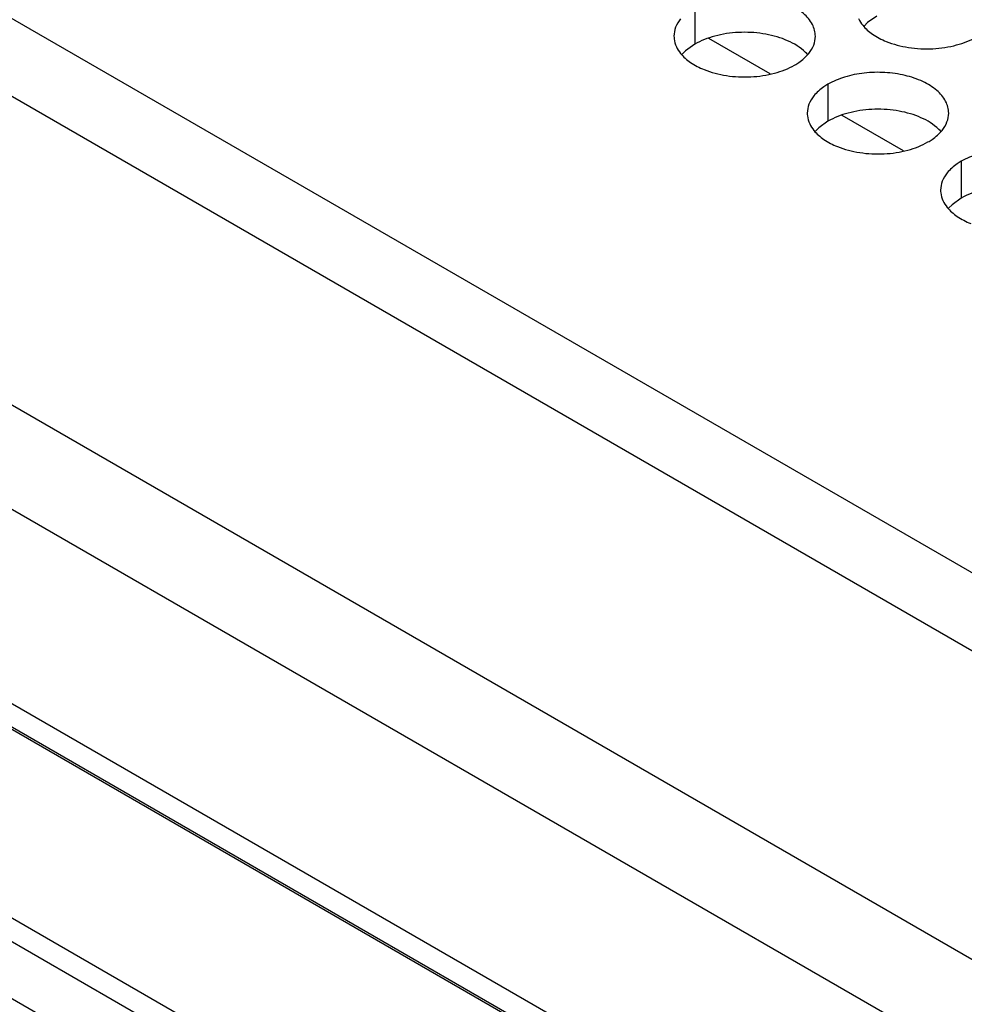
# Model space of a CAD drawing. Header units: inches. Extents: x 0 to 34, y 0 to 22.
# Tile 34 of 155: x 16.02 to 16.355, y 18.776 to 19.125. Entities that reach past the tile are written whole.
import ezdxf

# ---------------------------------------------------------------- set-up
doc = ezdxf.new("R2010")
doc.units = ezdxf.units.IN
doc.header["$LTSCALE"] = 1.87
doc.header["$MEASUREMENT"] = 0
doc.layers.get('0').update_dxf_attribs({"linetype": 'CONTINUOUS'})
doc.layers.add('02___PRT_ALL_AXES', color=7, linetype='CONTINUOUS')
doc.layers.add('COSMETIC', color=7, linetype='CONTINUOUS')

msp = doc.modelspace()

# ---------------------------------------------------------------- linework, layer by layer
at = {"color": 7, "linetype": 'CONTINUOUS'}
for p, q in [((14.85834, 19.76694), (17.20594, 18.41146)), ((14.7686, 19.70956), (17.11138, 18.35686)), ((14.75084, 19.68301), (17.09362, 18.33031)), ((14.74424, 19.61806), (17.0867, 18.26556)), ((17.0867, 18.25717), (14.74424, 19.60968)), ((17.03647, 18.28532), (15.5704, 19.13181)), ((16.9634, 18.26083), (15.61283, 19.04063)), ((16.96301, 18.2527), (15.61275, 19.03233)), ((15.6254, 19.00498), (16.95036, 18.23996))]:
    msp.add_line(p, q, dxfattribs=at)
at = {"color": 3, "linetype": 'CONTINUOUS'}
msp.add_line((15.09909, 19.65541), (17.01299, 18.55034), dxfattribs=at)
at = {"layer": '02___PRT_ALL_AXES', "color": 7, "linetype": 'CONTINUOUS'}
for p, q in [((16.25917, 19.12898), (16.25917, 19.11592)), ((16.32356, 19.12588), (16.32031, 19.12356)), ((16.32031, 19.12356), (16.3191, 19.12237)), ((16.25917, 19.11592), (16.25591, 19.1136)), ((16.25591, 19.1136), (16.2547, 19.11241)), ((16.30631, 19.10176), (16.30631, 19.0887)), ((16.30305, 19.08638), (16.30184, 19.08519)), ((16.30631, 19.0887), (16.30305, 19.08638)), ((16.35345, 19.07454), (16.35345, 19.06148)), ((16.35345, 19.06148), (16.35019, 19.05916)), ((16.35019, 19.05916), (16.34898, 19.05797))]:
    msp.add_line(p, q, dxfattribs=at)
at = {"layer": '02___PRT_ALL_AXES', "color": 3, "linetype": 'CONTINUOUS'}
for points, knots in [([(16.30185, 19.11876), (16.30185, 19.11947), (16.30166, 19.12093), (16.30051, 19.12384), (16.29758, 19.12721), (16.29256, 19.13025), (16.28629, 19.13235), (16.27927, 19.13334), (16.27204, 19.13314), (16.26521, 19.13178), (16.26102, 19.13005), (16.25917, 19.12898)], [0, 0, 0, 0, 0.042883, 0.087524, 0.186914, 0.304219, 0.43794, 0.582356, 0.729558, 0.871282, 1, 1, 1, 1]), ([(16.25419, 19.12487), (16.25347, 19.12398), (16.25229, 19.12206), (16.25185, 19.11984), (16.25185, 19.11878)], [0, 0, 0, 0, 0.520681, 1, 1, 1, 1]), ([(16.31709, 19.125), (16.31748, 19.12415), (16.31886, 19.12202), (16.32218, 19.11915), (16.32522, 19.11759), (16.3269, 19.11691)], [0, 0, 0, 0, 0.215502, 0.580331, 1, 1, 1, 1]), ([(16.25185, 19.11878), (16.25185, 19.11847), (16.25192, 19.11718), (16.25229, 19.11592), (16.2527, 19.11504)], [0, 0, 0, 0, 0.245663, 1, 1, 1, 1]), ([(16.2995, 19.11267), (16.30023, 19.11357), (16.3014, 19.11548), (16.30184, 19.1177), (16.30185, 19.11876)], [0, 0, 0, 0, 0.520681, 1, 1, 1, 1]), ([(16.3269, 19.11691), (16.32942, 19.11589), (16.3349, 19.11448), (16.34338, 19.11407), (16.35161, 19.11529), (16.3567, 19.11725), (16.35892, 19.11853)], [0, 0, 0, 0, 0.247189, 0.509885, 0.767301, 1, 1, 1, 1]), ([(16.2527, 19.11504), (16.25309, 19.11419), (16.25447, 19.11206), (16.25778, 19.10919), (16.26082, 19.10763), (16.26251, 19.10695)], [0, 0, 0, 0, 0.215502, 0.580331, 1, 1, 1, 1]), ([(16.29452, 19.10856), (16.29502, 19.10885), (16.29685, 19.11), (16.29851, 19.11144), (16.2995, 19.11267)], [0, 0, 0, 0, 0.268123, 1, 1, 1, 1]), ([(16.26251, 19.10695), (16.26502, 19.10593), (16.27051, 19.10452), (16.27898, 19.10411), (16.28721, 19.10533), (16.29231, 19.10729), (16.29452, 19.10856)], [0, 0, 0, 0, 0.247189, 0.509885, 0.767301, 1, 1, 1, 1]), ([(16.34899, 19.09154), (16.34899, 19.09226), (16.3488, 19.09372), (16.34765, 19.09663), (16.34472, 19.09999), (16.3397, 19.10304), (16.33343, 19.10514), (16.32641, 19.10612), (16.31918, 19.10593), (16.31235, 19.10456), (16.30816, 19.10283), (16.30631, 19.10176)], [0, 0, 0, 0, 0.042883, 0.087524, 0.186914, 0.304219, 0.43794, 0.582356, 0.729558, 0.871282, 1, 1, 1, 1]), ([(16.30631, 19.10176), (16.30581, 19.10147), (16.30398, 19.10032), (16.30232, 19.09888), (16.30133, 19.09765)], [0, 0, 0, 0, 0.268123, 1, 1, 1, 1]), ([(16.30133, 19.09765), (16.30061, 19.09676), (16.29943, 19.09484), (16.29899, 19.09262), (16.29899, 19.09156)], [0, 0, 0, 0, 0.520681, 1, 1, 1, 1]), ([(16.29899, 19.09156), (16.29899, 19.09125), (16.29906, 19.08996), (16.29943, 19.0887), (16.29984, 19.08782)], [0, 0, 0, 0, 0.245663, 1, 1, 1, 1]), ([(16.34664, 19.08545), (16.34737, 19.08635), (16.34854, 19.08826), (16.34899, 19.09049), (16.34899, 19.09154)], [0, 0, 0, 0, 0.520681, 1, 1, 1, 1]), ([(16.29984, 19.08782), (16.30023, 19.08697), (16.30161, 19.08484), (16.30492, 19.08197), (16.30796, 19.08041), (16.30965, 19.07973)], [0, 0, 0, 0, 0.215502, 0.580331, 1, 1, 1, 1]), ([(16.34166, 19.08135), (16.34217, 19.08164), (16.34399, 19.08278), (16.34565, 19.08423), (16.34664, 19.08545)], [0, 0, 0, 0, 0.268123, 1, 1, 1, 1]), ([(16.30965, 19.07973), (16.31217, 19.07871), (16.31765, 19.0773), (16.32612, 19.07689), (16.33435, 19.07811), (16.33945, 19.08007), (16.34166, 19.08135)], [0, 0, 0, 0, 0.247189, 0.509885, 0.767301, 1, 1, 1, 1]), ([(16.39613, 19.06433), (16.39613, 19.06504), (16.39594, 19.0665), (16.39479, 19.06941), (16.39186, 19.07277), (16.38684, 19.07582), (16.38057, 19.07792), (16.37355, 19.0789), (16.36632, 19.07871), (16.35949, 19.07734), (16.3553, 19.07561), (16.35345, 19.07454)], [0, 0, 0, 0, 0.042883, 0.087524, 0.186914, 0.304219, 0.43794, 0.582356, 0.729558, 0.871282, 1, 1, 1, 1]), ([(16.35345, 19.07454), (16.35295, 19.07425), (16.35112, 19.07311), (16.34946, 19.07166), (16.34847, 19.07044)], [0, 0, 0, 0, 0.268123, 1, 1, 1, 1]), ([(16.34847, 19.07044), (16.34775, 19.06954), (16.34657, 19.06763), (16.34613, 19.0654), (16.34613, 19.06434)], [0, 0, 0, 0, 0.520681, 1, 1, 1, 1]), ([(16.34613, 19.06434), (16.34613, 19.06403), (16.3462, 19.06274), (16.34657, 19.06148), (16.34698, 19.0606)], [0, 0, 0, 0, 0.245663, 1, 1, 1, 1]), ([(16.34698, 19.0606), (16.34737, 19.05975), (16.34875, 19.05762), (16.35206, 19.05475), (16.35511, 19.05319), (16.35679, 19.05251)], [0, 0, 0, 0, 0.215502, 0.580331, 1, 1, 1, 1])]:
    msp.add_open_spline(points, degree=3, knots=knots, dxfattribs=at)
at = {"layer": '02___PRT_ALL_AXES', "color": 7, "linetype": 'CONTINUOUS'}
for points, knots in [([(16.29119, 19.11753), (16.28867, 19.11855), (16.28318, 19.11996), (16.27471, 19.12037), (16.26648, 19.11915), (16.26138, 19.11719), (16.25917, 19.11592)], [0, 0, 0, 0, 0.247189, 0.509885, 0.767301, 1, 1, 1, 1]), ([(16.29916, 19.11221), (16.29868, 19.11276), (16.29638, 19.11501), (16.29349, 19.1166), (16.29119, 19.11753)], [0, 0, 0, 0, 0.226307, 1, 1, 1, 1]), ([(16.33833, 19.09031), (16.33581, 19.09133), (16.33032, 19.09274), (16.32185, 19.09315), (16.31362, 19.09193), (16.30852, 19.08998), (16.30631, 19.0887)], [0, 0, 0, 0, 0.247189, 0.509885, 0.767301, 1, 1, 1, 1]), ([(16.3463, 19.085), (16.34582, 19.08554), (16.34352, 19.0878), (16.34063, 19.08938), (16.33833, 19.09031)], [0, 0, 0, 0, 0.226307, 1, 1, 1, 1]), ([(16.38547, 19.0631), (16.38295, 19.06411), (16.37747, 19.06553), (16.36899, 19.06593), (16.36076, 19.06472), (16.35566, 19.06276), (16.35345, 19.06148)], [0, 0, 0, 0, 0.247189, 0.509885, 0.767301, 1, 1, 1, 1])]:
    msp.add_open_spline(points, degree=3, knots=knots, dxfattribs=at)
at = {"layer": 'COSMETIC', "color": 7, "linetype": 'CONTINUOUS'}
for p, q in [((16.28587, 19.10545), (16.26421, 19.11795)), ((16.33301, 19.07823), (16.31135, 19.09074))]:
    msp.add_line(p, q, dxfattribs=at)

doc.saveas('drawing.dxf')
